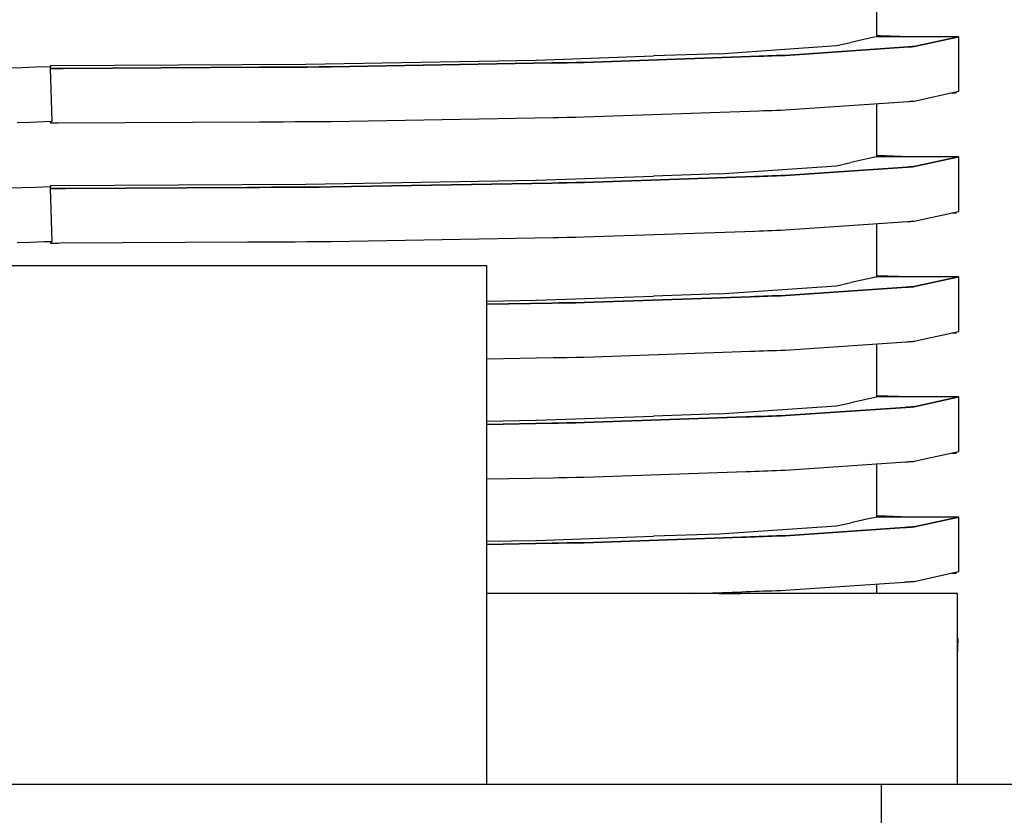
# Model space of a CAD drawing. Header units: millimetres. Extents: x -300186 to 535164, y -28581 to 763383.
# Tile 31 of 256: x -12159 to -12111, y 128303 to 128342. Entities that reach past the tile are written whole.
import ezdxf

# ---------------------------------------------------------------- set-up
doc = ezdxf.new("R2010")
doc.units = ezdxf.units.MM
doc.header["$LTSCALE"] = 10
doc.layers.add('L_Vaillant_Logo___RFER__0', color=7, linetype='Continuous')
doc.layers.add('Vaillant_0_ALLGEMEIN', color=7, linetype='Continuous')

msp = doc.modelspace()

# ---------------------------------------------------------------- linework, layer by layer
at = {"layer": 'L_Vaillant_Logo___RFER__0', "color": 0}
for p, q in [((-12116.905, 128341.214, 0), (-12116.905, 128343.801, 0)), ((-12118.873, 128340.78, 0), (-12118.167, 128340.936, 0)), ((-12117.115, 128341.168, 0), (-12118.167, 128340.936, 0)), ((-12116.905, 128341.214, 0), (-12117.115, 128341.168, 0)), ((-12116.733, 128341.264, 0), (-12116.905, 128341.27, 0)), ((-12116.734, 128341.214, 0), (-12116.905, 128341.214, 0)), ((-12114.107, 128341.214, 0), (-12116.734, 128341.214, 0)), ((-12115.299, 128341.214, 0), (-12116.733, 128341.264, 0)), ((-12112.921, 128341.214, 0), (-12115.085, 128340.737, 0)), ((-12115.085, 128340.737, 0), (-12112.921, 128341.214, 0)), ((-12113.115, 128341.214, 0), (-12114.107, 128341.214, 0)), ((-12113.083, 128341.214, 0), (-12113.115, 128341.214, 0)), ((-12113.051, 128341.214, 0), (-12113.083, 128341.214, 0)), ((-12113.018, 128341.214, 0), (-12113.051, 128341.214, 0)), ((-12112.986, 128341.214, 0), (-12113.018, 128341.214, 0)), ((-12112.954, 128341.214, 0), (-12112.986, 128341.214, 0)), ((-12112.921, 128341.214, 0), (-12112.954, 128341.214, 0)), ((-12112.921, 128338.56, 0), (-12112.921, 128341.214, 0)), ((-12124.587, 128340.388, 0), (-12127.781, 128340.277, 0)), ((-12124.587, 128340.388, 0), (-12124.582, 128340.389, 0)), ((-12124.582, 128340.389, 0), (-12118.874, 128340.78, 0)), ((-12115.366, 128340.718, 0), (-12121.364, 128340.307, 0)), ((-12121.364, 128340.307, 0), (-12115.366, 128340.718, 0)), ((-12118.874, 128340.78, 0), (-12118.873, 128340.78, 0)), ((-12115.319, 128340.721, 0), (-12115.366, 128340.718, 0)), ((-12115.366, 128340.718, 0), (-12115.319, 128340.721, 0)), ((-12115.273, 128340.724, 0), (-12115.319, 128340.721, 0)), ((-12115.319, 128340.721, 0), (-12115.273, 128340.724, 0)), ((-12115.226, 128340.728, 0), (-12115.273, 128340.724, 0)), ((-12115.273, 128340.724, 0), (-12115.226, 128340.728, 0)), ((-12115.179, 128340.731, 0), (-12115.226, 128340.728, 0)), ((-12115.226, 128340.728, 0), (-12115.179, 128340.731, 0)), ((-12115.132, 128340.734, 0), (-12115.179, 128340.731, 0)), ((-12115.179, 128340.731, 0), (-12115.132, 128340.734, 0)), ((-12115.085, 128340.737, 0), (-12115.132, 128340.734, 0)), ((-12115.132, 128340.734, 0), (-12115.085, 128340.737, 0)), ((-12144.693, 128339.878, 0), (-12133.486, 128340.078, 0)), ((-12132.731, 128339.938, 0), (-12143.468, 128339.747, 0)), ((-12143.468, 128339.747, 0), (-12132.731, 128339.938, 0)), ((-12133.486, 128340.078, 0), (-12133.478, 128340.078, 0)), ((-12133.478, 128340.078, 0), (-12127.781, 128340.277, 0)), ((-12132.392, 128339.944, 0), (-12132.731, 128339.938, 0)), ((-12132.731, 128339.938, 0), (-12132.392, 128339.944, 0)), ((-12131.976, 128339.951, 0), (-12132.392, 128339.944, 0)), ((-12132.392, 128339.944, 0), (-12131.976, 128339.951, 0)), ((-12131.56, 128339.958, 0), (-12131.976, 128339.951, 0)), ((-12131.976, 128339.951, 0), (-12131.56, 128339.958, 0)), ((-12131.144, 128339.966, 0), (-12131.56, 128339.958, 0)), ((-12131.56, 128339.958, 0), (-12131.144, 128339.966, 0)), ((-12122.635, 128340.263, 0), (-12131.144, 128339.966, 0)), ((-12131.144, 128339.966, 0), (-12122.635, 128340.263, 0)), ((-12122.423, 128340.27, 0), (-12122.635, 128340.263, 0)), ((-12122.635, 128340.263, 0), (-12122.423, 128340.27, 0)), ((-12122.212, 128340.278, 0), (-12122.423, 128340.27, 0)), ((-12122.423, 128340.27, 0), (-12122.212, 128340.278, 0)), ((-12122, 128340.285, 0), (-12122.212, 128340.278, 0)), ((-12122.212, 128340.278, 0), (-12122, 128340.285, 0)), ((-12121.788, 128340.292, 0), (-12122, 128340.285, 0)), ((-12122, 128340.285, 0), (-12121.788, 128340.292, 0)), ((-12121.576, 128340.3, 0), (-12121.788, 128340.292, 0)), ((-12121.788, 128340.292, 0), (-12121.576, 128340.3, 0)), ((-12121.364, 128340.307, 0), (-12121.576, 128340.3, 0)), ((-12121.576, 128340.3, 0), (-12121.364, 128340.307, 0)), ((-12158.498, 128339.706, 0), (-12159.144, 128339.683, 0)), ((-12157.851, 128339.728, 0), (-12158.498, 128339.706, 0)), ((-12157.129, 128339.753, 0), (-12157.851, 128339.728, 0)), ((-12157.129, 128339.809, 0), (-12144.699, 128339.878, 0)), ((-12157.129, 128339.809, 0), (-12157.129, 128339.753, 0)), ((-12157.126, 128339.67, 0), (-12157.129, 128339.753, 0)), ((-12157.111, 128339.671, 0), (-12157.126, 128339.671, 0)), ((-12157.126, 128339.671, 0), (-12157.111, 128339.671, 0)), ((-12157.036, 128337.099, 0), (-12157.126, 128339.67, 0)), ((-12157.009, 128339.672, 0), (-12157.111, 128339.671, 0)), ((-12157.111, 128339.671, 0), (-12157.009, 128339.672, 0)), ((-12156.907, 128339.672, 0), (-12157.009, 128339.672, 0)), ((-12157.009, 128339.672, 0), (-12156.907, 128339.672, 0)), ((-12156.805, 128339.673, 0), (-12156.907, 128339.672, 0)), ((-12156.907, 128339.672, 0), (-12156.805, 128339.673, 0)), ((-12156.702, 128339.674, 0), (-12156.805, 128339.673, 0)), ((-12156.805, 128339.673, 0), (-12156.702, 128339.674, 0)), ((-12156.6, 128339.674, 0), (-12156.702, 128339.674, 0)), ((-12156.702, 128339.674, 0), (-12156.6, 128339.674, 0)), ((-12156.501, 128339.675, 0), (-12156.6, 128339.674, 0)), ((-12156.6, 128339.674, 0), (-12156.501, 128339.675, 0)), ((-12146.952, 128339.727, 0), (-12156.501, 128339.675, 0)), ((-12156.501, 128339.675, 0), (-12146.952, 128339.727, 0)), ((-12146.372, 128339.731, 0), (-12146.952, 128339.727, 0)), ((-12146.952, 128339.727, 0), (-12146.372, 128339.731, 0)), ((-12145.791, 128339.734, 0), (-12146.372, 128339.731, 0)), ((-12146.372, 128339.731, 0), (-12145.791, 128339.734, 0)), ((-12145.21, 128339.737, 0), (-12145.791, 128339.734, 0)), ((-12145.791, 128339.734, 0), (-12145.21, 128339.737, 0)), ((-12144.629, 128339.74, 0), (-12145.21, 128339.737, 0)), ((-12145.21, 128339.737, 0), (-12144.629, 128339.74, 0)), ((-12144.699, 128339.878, 0), (-12144.693, 128339.878, 0)), ((-12144.049, 128339.744, 0), (-12144.629, 128339.74, 0)), ((-12144.629, 128339.74, 0), (-12144.049, 128339.744, 0)), ((-12143.468, 128339.747, 0), (-12144.049, 128339.744, 0)), ((-12144.049, 128339.744, 0), (-12143.468, 128339.747, 0)), ((-12115.085, 128338.083, 0), (-12112.936, 128338.557, 0)), ((-12113.259, 128338.485, 0), (-12113.041, 128338.478, 0)), ((-12113.041, 128338.478, 0), (-12113.039, 128338.534, 0)), ((-12112.936, 128338.557, 0), (-12112.921, 128338.56, 0)), ((-12121.364, 128337.653, 0), (-12115.366, 128338.064, 0)), ((-12115.366, 128338.064, 0), (-12115.319, 128338.067, 0)), ((-12115.319, 128338.067, 0), (-12115.273, 128338.07, 0)), ((-12115.273, 128338.07, 0), (-12115.226, 128338.073, 0)), ((-12115.226, 128338.073, 0), (-12115.179, 128338.077, 0)), ((-12115.179, 128338.077, 0), (-12115.132, 128338.08, 0)), ((-12115.132, 128338.08, 0), (-12115.085, 128338.083, 0)), ((-12131.144, 128337.312, 0), (-12122.635, 128337.609, 0)), ((-12122.635, 128337.609, 0), (-12122.423, 128337.616, 0)), ((-12122.423, 128337.616, 0), (-12122.212, 128337.623, 0)), ((-12122.212, 128337.623, 0), (-12122, 128337.631, 0)), ((-12122, 128337.631, 0), (-12121.788, 128337.638, 0)), ((-12121.788, 128337.638, 0), (-12121.576, 128337.646, 0)), ((-12121.576, 128337.646, 0), (-12121.364, 128337.653, 0)), ((-12116.905, 128336.323, 0), (-12116.905, 128337.958, 0)), ((-12158.745, 128337.039, 0), (-12158.099, 128337.062, 0)), ((-12158.099, 128337.062, 0), (-12157.453, 128337.085, 0)), ((-12157.453, 128337.085, 0), (-12157.036, 128337.099, 0)), ((-12157.129, 128337.096, 0), (-12157.129, 128337.017, 0)), ((-12156.747, 128337.019, 0), (-12146.952, 128337.073, 0)), ((-12146.952, 128337.073, 0), (-12146.372, 128337.076, 0)), ((-12146.372, 128337.076, 0), (-12145.791, 128337.08, 0)), ((-12145.791, 128337.08, 0), (-12145.21, 128337.083, 0)), ((-12145.21, 128337.083, 0), (-12144.629, 128337.086, 0)), ((-12144.629, 128337.086, 0), (-12144.049, 128337.089, 0)), ((-12144.049, 128337.089, 0), (-12143.468, 128337.093, 0)), ((-12143.468, 128337.093, 0), (-12132.667, 128337.285, 0)), ((-12132.667, 128337.285, 0), (-12132.392, 128337.289, 0)), ((-12132.392, 128337.289, 0), (-12131.976, 128337.297, 0)), ((-12131.976, 128337.297, 0), (-12131.56, 128337.304, 0)), ((-12131.56, 128337.304, 0), (-12131.144, 128337.312, 0)), ((-12157.129, 128337.017, 0), (-12157.051, 128337.017, 0)), ((-12157.051, 128337.017, 0), (-12156.949, 128337.018, 0)), ((-12156.949, 128337.018, 0), (-12156.847, 128337.019, 0)), ((-12156.847, 128337.019, 0), (-12156.747, 128337.019, 0)), ((-12116.905, 128335.371, 0), (-12116.905, 128336.323, 0)), ((-12117.148, 128335.318, 0), (-12118.167, 128335.093, 0)), ((-12116.913, 128335.369, 0), (-12117.148, 128335.318, 0)), ((-12116.905, 128335.371, 0), (-12116.913, 128335.369, 0)), ((-12115.299, 128335.371, 0), (-12116.905, 128335.427, 0)), ((-12114.107, 128335.371, 0), (-12116.905, 128335.371, 0)), ((-12112.921, 128335.371, 0), (-12115.085, 128334.894, 0)), ((-12115.085, 128334.894, 0), (-12112.921, 128335.371, 0)), ((-12113.147, 128335.371, 0), (-12114.107, 128335.371, 0)), ((-12113.115, 128335.371, 0), (-12113.147, 128335.371, 0)), ((-12113.083, 128335.371, 0), (-12113.115, 128335.371, 0)), ((-12113.051, 128335.371, 0), (-12113.083, 128335.371, 0)), ((-12113.018, 128335.371, 0), (-12113.051, 128335.371, 0)), ((-12112.986, 128335.371, 0), (-12113.018, 128335.371, 0)), ((-12112.954, 128335.371, 0), (-12112.986, 128335.371, 0)), ((-12112.921, 128335.371, 0), (-12112.954, 128335.371, 0)), ((-12112.921, 128332.717, 0), (-12112.921, 128335.371, 0)), ((-12124.582, 128334.546, 0), (-12118.874, 128334.937, 0)), ((-12115.413, 128334.872, 0), (-12121.364, 128334.464, 0)), ((-12121.364, 128334.464, 0), (-12115.413, 128334.872, 0)), ((-12118.874, 128334.937, 0), (-12118.873, 128334.937, 0)), ((-12118.873, 128334.937, 0), (-12118.167, 128335.093, 0)), ((-12115.366, 128334.875, 0), (-12115.413, 128334.872, 0)), ((-12115.413, 128334.872, 0), (-12115.366, 128334.875, 0)), ((-12115.319, 128334.878, 0), (-12115.366, 128334.875, 0)), ((-12115.366, 128334.875, 0), (-12115.319, 128334.878, 0)), ((-12115.273, 128334.882, 0), (-12115.319, 128334.878, 0)), ((-12115.319, 128334.878, 0), (-12115.273, 128334.882, 0)), ((-12115.226, 128334.885, 0), (-12115.273, 128334.882, 0)), ((-12115.273, 128334.882, 0), (-12115.226, 128334.885, 0)), ((-12115.179, 128334.888, 0), (-12115.226, 128334.885, 0)), ((-12115.226, 128334.885, 0), (-12115.179, 128334.888, 0)), ((-12115.132, 128334.891, 0), (-12115.179, 128334.888, 0)), ((-12115.179, 128334.888, 0), (-12115.132, 128334.891, 0)), ((-12115.085, 128334.894, 0), (-12115.132, 128334.891, 0)), ((-12115.132, 128334.891, 0), (-12115.085, 128334.894, 0)), ((-12144.693, 128334.035, 0), (-12133.486, 128334.235, 0)), ((-12133.486, 128334.235, 0), (-12133.478, 128334.235, 0)), ((-12133.478, 128334.235, 0), (-12127.781, 128334.434, 0)), ((-12122.847, 128334.413, 0), (-12131.144, 128334.123, 0)), ((-12131.144, 128334.123, 0), (-12122.847, 128334.413, 0)), ((-12124.587, 128334.546, 0), (-12127.781, 128334.434, 0)), ((-12124.587, 128334.546, 0), (-12124.582, 128334.546, 0)), ((-12122.635, 128334.42, 0), (-12122.847, 128334.413, 0)), ((-12122.847, 128334.413, 0), (-12122.635, 128334.42, 0)), ((-12122.423, 128334.427, 0), (-12122.635, 128334.42, 0)), ((-12122.635, 128334.42, 0), (-12122.423, 128334.427, 0)), ((-12122.212, 128334.435, 0), (-12122.423, 128334.427, 0)), ((-12122.423, 128334.427, 0), (-12122.212, 128334.435, 0)), ((-12122, 128334.442, 0), (-12122.212, 128334.435, 0)), ((-12122.212, 128334.435, 0), (-12122, 128334.442, 0)), ((-12121.788, 128334.45, 0), (-12122, 128334.442, 0)), ((-12122, 128334.442, 0), (-12121.788, 128334.45, 0)), ((-12121.576, 128334.457, 0), (-12121.788, 128334.45, 0)), ((-12121.788, 128334.45, 0), (-12121.576, 128334.457, 0)), ((-12121.364, 128334.464, 0), (-12121.576, 128334.457, 0)), ((-12121.576, 128334.457, 0), (-12121.364, 128334.464, 0)), ((-12158.498, 128333.863, 0), (-12159.144, 128333.84, 0)), ((-12157.851, 128333.885, 0), (-12158.498, 128333.863, 0)), ((-12157.129, 128333.91, 0), (-12157.851, 128333.885, 0)), ((-12157.129, 128333.967, 0), (-12144.699, 128334.035, 0)), ((-12157.129, 128333.967, 0), (-12157.129, 128333.91, 0)), ((-12157.126, 128333.827, 0), (-12157.129, 128333.91, 0)), ((-12157.111, 128333.829, 0), (-12157.126, 128333.828, 0)), ((-12157.126, 128333.828, 0), (-12157.111, 128333.829, 0)), ((-12157.036, 128331.256, 0), (-12157.126, 128333.827, 0)), ((-12157.009, 128333.829, 0), (-12157.111, 128333.829, 0)), ((-12157.111, 128333.829, 0), (-12157.009, 128333.829, 0)), ((-12156.907, 128333.83, 0), (-12157.009, 128333.829, 0)), ((-12157.009, 128333.829, 0), (-12156.907, 128333.83, 0)), ((-12156.805, 128333.83, 0), (-12156.907, 128333.83, 0)), ((-12156.907, 128333.83, 0), (-12156.805, 128333.83, 0)), ((-12156.702, 128333.831, 0), (-12156.805, 128333.83, 0)), ((-12156.805, 128333.83, 0), (-12156.702, 128333.831, 0)), ((-12156.6, 128333.831, 0), (-12156.702, 128333.831, 0)), ((-12156.702, 128333.831, 0), (-12156.6, 128333.831, 0)), ((-12156.498, 128333.832, 0), (-12156.6, 128333.831, 0)), ((-12156.6, 128333.831, 0), (-12156.498, 128333.832, 0)), ((-12156.399, 128333.832, 0), (-12156.498, 128333.832, 0)), ((-12156.498, 128333.832, 0), (-12156.399, 128333.832, 0)), ((-12147.533, 128333.881, 0), (-12156.399, 128333.832, 0)), ((-12156.399, 128333.832, 0), (-12147.533, 128333.881, 0)), ((-12146.952, 128333.885, 0), (-12147.533, 128333.881, 0)), ((-12147.533, 128333.881, 0), (-12146.952, 128333.885, 0)), ((-12146.372, 128333.888, 0), (-12146.952, 128333.885, 0)), ((-12146.952, 128333.885, 0), (-12146.372, 128333.888, 0)), ((-12145.791, 128333.891, 0), (-12146.372, 128333.888, 0)), ((-12146.372, 128333.888, 0), (-12145.791, 128333.891, 0)), ((-12145.21, 128333.894, 0), (-12145.791, 128333.891, 0)), ((-12145.791, 128333.891, 0), (-12145.21, 128333.894, 0)), ((-12144.629, 128333.897, 0), (-12145.21, 128333.894, 0)), ((-12145.21, 128333.894, 0), (-12144.629, 128333.897, 0)), ((-12144.699, 128334.035, 0), (-12144.693, 128334.035, 0)), ((-12144.049, 128333.901, 0), (-12144.629, 128333.897, 0)), ((-12144.629, 128333.897, 0), (-12144.049, 128333.901, 0)), ((-12143.468, 128333.904, 0), (-12144.049, 128333.901, 0)), ((-12144.049, 128333.901, 0), (-12143.468, 128333.904, 0)), ((-12132.731, 128334.095, 0), (-12143.468, 128333.904, 0)), ((-12143.468, 128333.904, 0), (-12132.731, 128334.095, 0)), ((-12132.392, 128334.101, 0), (-12132.731, 128334.095, 0)), ((-12132.731, 128334.095, 0), (-12132.392, 128334.101, 0)), ((-12131.976, 128334.108, 0), (-12132.392, 128334.101, 0)), ((-12132.392, 128334.101, 0), (-12131.976, 128334.108, 0)), ((-12131.56, 128334.116, 0), (-12131.976, 128334.108, 0)), ((-12131.976, 128334.108, 0), (-12131.56, 128334.116, 0)), ((-12131.144, 128334.123, 0), (-12131.56, 128334.116, 0)), ((-12131.56, 128334.116, 0), (-12131.144, 128334.123, 0)), ((-12112.936, 128332.714, 0), (-12112.921, 128332.717, 0)), ((-12115.179, 128332.234, 0), (-12115.132, 128332.237, 0)), ((-12115.132, 128332.237, 0), (-12115.085, 128332.24, 0)), ((-12115.085, 128332.24, 0), (-12112.936, 128332.714, 0)), ((-12113.259, 128332.643, 0), (-12113.041, 128332.635, 0)), ((-12113.041, 128332.635, 0), (-12113.039, 128332.691, 0)), ((-12131.144, 128331.469, 0), (-12122.847, 128331.758, 0)), ((-12122.847, 128331.758, 0), (-12122.635, 128331.766, 0)), ((-12122.635, 128331.766, 0), (-12122.423, 128331.773, 0)), ((-12122.423, 128331.773, 0), (-12122.212, 128331.781, 0)), ((-12122.212, 128331.781, 0), (-12122, 128331.788, 0)), ((-12122, 128331.788, 0), (-12121.788, 128331.795, 0)), ((-12121.788, 128331.795, 0), (-12121.576, 128331.803, 0)), ((-12121.576, 128331.803, 0), (-12121.364, 128331.81, 0)), ((-12121.364, 128331.81, 0), (-12115.413, 128332.218, 0)), ((-12116.905, 128329.528, 0), (-12116.905, 128332.116, 0)), ((-12115.413, 128332.218, 0), (-12115.366, 128332.221, 0)), ((-12115.366, 128332.221, 0), (-12115.319, 128332.224, 0)), ((-12115.319, 128332.224, 0), (-12115.273, 128332.227, 0)), ((-12115.273, 128332.227, 0), (-12115.226, 128332.231, 0)), ((-12115.226, 128332.231, 0), (-12115.179, 128332.234, 0)), ((-12143.468, 128331.25, 0), (-12132.667, 128331.442, 0)), ((-12132.667, 128331.442, 0), (-12132.392, 128331.447, 0)), ((-12132.392, 128331.447, 0), (-12131.976, 128331.454, 0)), ((-12131.976, 128331.454, 0), (-12131.56, 128331.461, 0)), ((-12131.56, 128331.461, 0), (-12131.144, 128331.469, 0)), ((-12158.745, 128331.197, 0), (-12158.099, 128331.219, 0)), ((-12158.099, 128331.219, 0), (-12157.453, 128331.242, 0)), ((-12157.453, 128331.242, 0), (-12157.036, 128331.256, 0)), ((-12157.129, 128331.253, 0), (-12157.129, 128331.174, 0)), ((-12157.129, 128331.174, 0), (-12157.051, 128331.175, 0)), ((-12157.051, 128331.175, 0), (-12156.949, 128331.175, 0)), ((-12156.949, 128331.175, 0), (-12156.847, 128331.176, 0)), ((-12156.847, 128331.176, 0), (-12156.745, 128331.176, 0)), ((-12156.745, 128331.176, 0), (-12156.645, 128331.177, 0)), ((-12156.645, 128331.177, 0), (-12147.533, 128331.227, 0)), ((-12147.533, 128331.227, 0), (-12146.952, 128331.23, 0)), ((-12146.952, 128331.23, 0), (-12146.372, 128331.234, 0)), ((-12146.372, 128331.234, 0), (-12145.791, 128331.237, 0)), ((-12145.791, 128331.237, 0), (-12145.21, 128331.24, 0)), ((-12145.21, 128331.24, 0), (-12144.629, 128331.243, 0)), ((-12144.629, 128331.243, 0), (-12144.049, 128331.246, 0)), ((-12144.049, 128331.246, 0), (-12143.468, 128331.25, 0)), ((-12157.129, 128330.06, 0), (-12163.694, 128330.06, 0)), ((-12150.563, 128330.06, 0), (-12157.129, 128330.06, 0)), ((-12144.64, 128330.06, 0), (-12150.563, 128330.06, 0)), ((-12139.94, 128330.06, 0), (-12144.64, 128330.06, 0)), ((-12136.922, 128330.06, 0), (-12139.94, 128330.06, 0)), ((-12135.882, 128330.06, 0), (-12136.922, 128330.06, 0)), ((-12135.882, 128329.273, 0), (-12135.882, 128330.06, 0)), ((-12117.18, 128329.468, 0), (-12118.167, 128329.25, 0)), ((-12116.961, 128329.516, 0), (-12117.18, 128329.468, 0)), ((-12116.905, 128329.528, 0), (-12116.961, 128329.516, 0)), ((-12115.299, 128329.528, 0), (-12116.905, 128329.584, 0)), ((-12114.107, 128329.528, 0), (-12116.905, 128329.528, 0)), ((-12112.921, 128329.528, 0), (-12115.085, 128329.052, 0)), ((-12115.085, 128329.052, 0), (-12112.921, 128329.528, 0)), ((-12113.18, 128329.528, 0), (-12114.107, 128329.528, 0)), ((-12113.147, 128329.528, 0), (-12113.18, 128329.528, 0)), ((-12113.115, 128329.528, 0), (-12113.147, 128329.528, 0)), ((-12113.083, 128329.528, 0), (-12113.115, 128329.528, 0)), ((-12113.051, 128329.528, 0), (-12113.083, 128329.528, 0)), ((-12113.018, 128329.528, 0), (-12113.051, 128329.528, 0)), ((-12112.986, 128329.528, 0), (-12113.018, 128329.528, 0)), ((-12112.954, 128329.528, 0), (-12112.986, 128329.528, 0)), ((-12112.921, 128329.528, 0), (-12112.954, 128329.528, 0)), ((-12112.921, 128326.874, 0), (-12112.921, 128329.528, 0)), ((-12135.882, 128327.284, 0), (-12135.882, 128329.273, 0)), ((-12124.582, 128328.703, 0), (-12118.874, 128329.094, 0)), ((-12115.46, 128329.026, 0), (-12121.364, 128328.622, 0)), ((-12121.364, 128328.622, 0), (-12115.46, 128329.026, 0)), ((-12118.874, 128329.094, 0), (-12118.873, 128329.095, 0)), ((-12118.873, 128329.095, 0), (-12118.167, 128329.25, 0)), ((-12115.413, 128329.029, 0), (-12115.46, 128329.026, 0)), ((-12115.46, 128329.026, 0), (-12115.413, 128329.029, 0)), ((-12115.366, 128329.032, 0), (-12115.413, 128329.029, 0)), ((-12115.413, 128329.029, 0), (-12115.366, 128329.032, 0)), ((-12115.319, 128329.036, 0), (-12115.366, 128329.032, 0)), ((-12115.366, 128329.032, 0), (-12115.319, 128329.036, 0)), ((-12115.273, 128329.039, 0), (-12115.319, 128329.036, 0)), ((-12115.319, 128329.036, 0), (-12115.273, 128329.039, 0)), ((-12115.226, 128329.042, 0), (-12115.273, 128329.039, 0)), ((-12115.273, 128329.039, 0), (-12115.226, 128329.042, 0)), ((-12115.179, 128329.045, 0), (-12115.226, 128329.042, 0)), ((-12115.226, 128329.042, 0), (-12115.179, 128329.045, 0)), ((-12115.132, 128329.048, 0), (-12115.179, 128329.045, 0)), ((-12115.179, 128329.045, 0), (-12115.132, 128329.048, 0)), ((-12115.085, 128329.052, 0), (-12115.132, 128329.048, 0)), ((-12115.132, 128329.048, 0), (-12115.085, 128329.052, 0)), ((-12133.478, 128328.392, 0), (-12127.781, 128328.591, 0)), ((-12123.059, 128328.562, 0), (-12131.144, 128328.28, 0)), ((-12131.144, 128328.28, 0), (-12123.059, 128328.562, 0)), ((-12124.587, 128328.703, 0), (-12127.781, 128328.591, 0)), ((-12124.587, 128328.703, 0), (-12124.582, 128328.703, 0)), ((-12122.847, 128328.57, 0), (-12123.059, 128328.562, 0)), ((-12123.059, 128328.562, 0), (-12122.847, 128328.57, 0)), ((-12122.635, 128328.577, 0), (-12122.847, 128328.57, 0)), ((-12122.847, 128328.57, 0), (-12122.635, 128328.577, 0)), ((-12122.423, 128328.585, 0), (-12122.635, 128328.577, 0)), ((-12122.635, 128328.577, 0), (-12122.423, 128328.585, 0)), ((-12122.212, 128328.592, 0), (-12122.423, 128328.585, 0)), ((-12122.423, 128328.585, 0), (-12122.212, 128328.592, 0)), ((-12122, 128328.599, 0), (-12122.212, 128328.592, 0)), ((-12122.212, 128328.592, 0), (-12122, 128328.599, 0)), ((-12121.788, 128328.607, 0), (-12122, 128328.599, 0)), ((-12122, 128328.599, 0), (-12121.788, 128328.607, 0)), ((-12121.576, 128328.614, 0), (-12121.788, 128328.607, 0)), ((-12121.788, 128328.607, 0), (-12121.576, 128328.614, 0)), ((-12121.364, 128328.622, 0), (-12121.576, 128328.614, 0)), ((-12121.576, 128328.614, 0), (-12121.364, 128328.622, 0)), ((-12135.882, 128328.349, 0), (-12133.486, 128328.392, 0)), ((-12132.731, 128328.252, 0), (-12135.882, 128328.196, 0)), ((-12135.882, 128328.196, 0), (-12132.731, 128328.252, 0)), ((-12133.486, 128328.392, 0), (-12133.478, 128328.392, 0)), ((-12132.392, 128328.258, 0), (-12132.731, 128328.252, 0)), ((-12132.731, 128328.252, 0), (-12132.392, 128328.258, 0)), ((-12131.976, 128328.265, 0), (-12132.392, 128328.258, 0)), ((-12132.392, 128328.258, 0), (-12131.976, 128328.265, 0)), ((-12131.56, 128328.273, 0), (-12131.976, 128328.265, 0)), ((-12131.976, 128328.265, 0), (-12131.56, 128328.273, 0)), ((-12131.144, 128328.28, 0), (-12131.56, 128328.273, 0)), ((-12131.56, 128328.273, 0), (-12131.144, 128328.28, 0)), ((-12135.882, 128324.493, 0), (-12135.882, 128327.284, 0)), ((-12115.085, 128326.397, 0), (-12112.936, 128326.871, 0)), ((-12113.259, 128326.8, 0), (-12113.041, 128326.792, 0)), ((-12113.041, 128326.792, 0), (-12113.039, 128326.848, 0)), ((-12112.936, 128326.871, 0), (-12112.921, 128326.874, 0)), ((-12121.364, 128325.967, 0), (-12115.46, 128326.372, 0)), ((-12116.905, 128323.686, 0), (-12116.905, 128326.273, 0)), ((-12115.46, 128326.372, 0), (-12115.413, 128326.375, 0)), ((-12115.413, 128326.375, 0), (-12115.366, 128326.378, 0)), ((-12115.366, 128326.378, 0), (-12115.319, 128326.381, 0)), ((-12115.319, 128326.381, 0), (-12115.273, 128326.385, 0)), ((-12115.273, 128326.385, 0), (-12115.226, 128326.388, 0)), ((-12115.226, 128326.388, 0), (-12115.179, 128326.391, 0)), ((-12115.179, 128326.391, 0), (-12115.132, 128326.394, 0)), ((-12115.132, 128326.394, 0), (-12115.085, 128326.397, 0)), ((-12135.882, 128325.542, 0), (-12132.667, 128325.599, 0)), ((-12132.667, 128325.599, 0), (-12132.392, 128325.604, 0)), ((-12132.392, 128325.604, 0), (-12131.976, 128325.611, 0)), ((-12131.976, 128325.611, 0), (-12131.56, 128325.619, 0)), ((-12131.56, 128325.619, 0), (-12131.144, 128325.626, 0)), ((-12131.144, 128325.626, 0), (-12123.059, 128325.908, 0)), ((-12123.059, 128325.908, 0), (-12122.847, 128325.916, 0)), ((-12122.847, 128325.916, 0), (-12122.635, 128325.923, 0)), ((-12122.635, 128325.923, 0), (-12122.423, 128325.93, 0)), ((-12122.423, 128325.93, 0), (-12122.212, 128325.938, 0)), ((-12122.212, 128325.938, 0), (-12122, 128325.945, 0)), ((-12122, 128325.945, 0), (-12121.788, 128325.953, 0)), ((-12121.788, 128325.953, 0), (-12121.576, 128325.96, 0)), ((-12121.576, 128325.96, 0), (-12121.364, 128325.967, 0)), ((-12135.882, 128322.503, 0), (-12135.882, 128324.493, 0)), ((-12117.212, 128323.618, 0), (-12118.167, 128323.407, 0)), ((-12117.01, 128323.662, 0), (-12117.212, 128323.618, 0)), ((-12116.905, 128323.686, 0), (-12117.01, 128323.662, 0)), ((-12115.299, 128323.686, 0), (-12116.905, 128323.742, 0)), ((-12114.107, 128323.686, 0), (-12116.905, 128323.686, 0)), ((-12112.921, 128323.686, 0), (-12115.085, 128323.209, 0)), ((-12115.085, 128323.209, 0), (-12112.921, 128323.686, 0)), ((-12113.212, 128323.686, 0), (-12114.107, 128323.686, 0)), ((-12113.18, 128323.686, 0), (-12113.212, 128323.686, 0)), ((-12113.147, 128323.686, 0), (-12113.18, 128323.686, 0)), ((-12113.115, 128323.686, 0), (-12113.147, 128323.686, 0)), ((-12113.083, 128323.686, 0), (-12113.115, 128323.686, 0)), ((-12113.051, 128323.686, 0), (-12113.083, 128323.686, 0)), ((-12113.018, 128323.686, 0), (-12113.051, 128323.686, 0)), ((-12112.986, 128323.686, 0), (-12113.018, 128323.686, 0)), ((-12112.954, 128323.686, 0), (-12112.986, 128323.686, 0)), ((-12112.921, 128323.686, 0), (-12112.954, 128323.686, 0)), ((-12112.921, 128321.031, 0), (-12112.921, 128323.686, 0)), ((-12124.582, 128322.86, 0), (-12118.874, 128323.252, 0)), ((-12115.507, 128323.18, 0), (-12121.364, 128322.779, 0)), ((-12121.364, 128322.779, 0), (-12115.507, 128323.18, 0)), ((-12118.874, 128323.252, 0), (-12118.873, 128323.252, 0)), ((-12118.873, 128323.252, 0), (-12118.167, 128323.407, 0)), ((-12115.46, 128323.183, 0), (-12115.507, 128323.18, 0)), ((-12115.507, 128323.18, 0), (-12115.46, 128323.183, 0)), ((-12115.413, 128323.186, 0), (-12115.46, 128323.183, 0)), ((-12115.46, 128323.183, 0), (-12115.413, 128323.186, 0)), ((-12115.366, 128323.19, 0), (-12115.413, 128323.186, 0)), ((-12115.413, 128323.186, 0), (-12115.366, 128323.19, 0)), ((-12115.319, 128323.193, 0), (-12115.366, 128323.19, 0)), ((-12115.366, 128323.19, 0), (-12115.319, 128323.193, 0)), ((-12115.273, 128323.196, 0), (-12115.319, 128323.193, 0)), ((-12115.319, 128323.193, 0), (-12115.273, 128323.196, 0)), ((-12115.226, 128323.199, 0), (-12115.273, 128323.196, 0)), ((-12115.273, 128323.196, 0), (-12115.226, 128323.199, 0)), ((-12115.179, 128323.202, 0), (-12115.226, 128323.199, 0)), ((-12115.226, 128323.199, 0), (-12115.179, 128323.202, 0)), ((-12115.132, 128323.206, 0), (-12115.179, 128323.202, 0)), ((-12115.179, 128323.202, 0), (-12115.132, 128323.206, 0)), ((-12115.085, 128323.209, 0), (-12115.132, 128323.206, 0)), ((-12115.132, 128323.206, 0), (-12115.085, 128323.209, 0)), ((-12133.478, 128322.55, 0), (-12127.781, 128322.748, 0)), ((-12123.271, 128322.712, 0), (-12131.144, 128322.437, 0)), ((-12131.144, 128322.437, 0), (-12123.271, 128322.712, 0)), ((-12124.587, 128322.86, 0), (-12127.781, 128322.748, 0)), ((-12124.582, 128322.86, 0), (-12124.587, 128322.86, 0)), ((-12123.059, 128322.72, 0), (-12123.271, 128322.712, 0)), ((-12123.271, 128322.712, 0), (-12123.059, 128322.72, 0)), ((-12122.847, 128322.727, 0), (-12123.059, 128322.72, 0)), ((-12123.059, 128322.72, 0), (-12122.847, 128322.727, 0)), ((-12122.635, 128322.734, 0), (-12122.847, 128322.727, 0)), ((-12122.847, 128322.727, 0), (-12122.635, 128322.734, 0)), ((-12122.423, 128322.742, 0), (-12122.635, 128322.734, 0)), ((-12122.635, 128322.734, 0), (-12122.423, 128322.742, 0)), ((-12122.212, 128322.749, 0), (-12122.423, 128322.742, 0)), ((-12122.423, 128322.742, 0), (-12122.212, 128322.749, 0)), ((-12122, 128322.757, 0), (-12122.212, 128322.749, 0)), ((-12122.212, 128322.749, 0), (-12122, 128322.757, 0)), ((-12121.788, 128322.764, 0), (-12122, 128322.757, 0)), ((-12122, 128322.757, 0), (-12121.788, 128322.764, 0)), ((-12121.576, 128322.771, 0), (-12121.788, 128322.764, 0)), ((-12121.788, 128322.764, 0), (-12121.576, 128322.771, 0)), ((-12121.364, 128322.779, 0), (-12121.576, 128322.771, 0)), ((-12121.576, 128322.771, 0), (-12121.364, 128322.779, 0)), ((-12135.882, 128322.507, 0), (-12133.486, 128322.549, 0)), ((-12135.882, 128319.712, 0), (-12135.882, 128322.503, 0)), ((-12132.731, 128322.409, 0), (-12135.882, 128322.353, 0)), ((-12135.882, 128322.353, 0), (-12132.731, 128322.409, 0)), ((-12133.486, 128322.549, 0), (-12133.478, 128322.55, 0)), ((-12132.392, 128322.415, 0), (-12132.731, 128322.409, 0)), ((-12132.731, 128322.409, 0), (-12132.392, 128322.415, 0)), ((-12131.976, 128322.423, 0), (-12132.392, 128322.415, 0)), ((-12132.392, 128322.415, 0), (-12131.976, 128322.423, 0)), ((-12131.56, 128322.43, 0), (-12131.976, 128322.423, 0)), ((-12131.976, 128322.423, 0), (-12131.56, 128322.43, 0)), ((-12131.144, 128322.437, 0), (-12131.56, 128322.43, 0)), ((-12131.56, 128322.43, 0), (-12131.144, 128322.437, 0)), ((-12115.085, 128320.555, 0), (-12112.936, 128321.028, 0)), ((-12113.259, 128320.957, 0), (-12113.041, 128320.949, 0)), ((-12113.041, 128320.949, 0), (-12113.039, 128321.005, 0)), ((-12112.936, 128321.028, 0), (-12112.921, 128321.031, 0)), ((-12121.364, 128320.125, 0), (-12115.507, 128320.526, 0)), ((-12116.905, 128317.843, 0), (-12116.905, 128320.43, 0)), ((-12115.507, 128320.526, 0), (-12115.46, 128320.529, 0)), ((-12115.46, 128320.529, 0), (-12115.413, 128320.532, 0)), ((-12115.413, 128320.532, 0), (-12115.366, 128320.535, 0)), ((-12115.366, 128320.535, 0), (-12115.319, 128320.539, 0)), ((-12115.319, 128320.539, 0), (-12115.273, 128320.542, 0)), ((-12115.273, 128320.542, 0), (-12115.226, 128320.545, 0)), ((-12115.226, 128320.545, 0), (-12115.179, 128320.548, 0)), ((-12115.179, 128320.548, 0), (-12115.132, 128320.551, 0)), ((-12115.132, 128320.551, 0), (-12115.085, 128320.555, 0)), ((-12131.56, 128319.776, 0), (-12131.144, 128319.783, 0)), ((-12131.144, 128319.783, 0), (-12123.271, 128320.058, 0)), ((-12123.271, 128320.058, 0), (-12123.059, 128320.065, 0)), ((-12123.059, 128320.065, 0), (-12122.847, 128320.073, 0)), ((-12122.847, 128320.073, 0), (-12122.635, 128320.08, 0)), ((-12122.635, 128320.08, 0), (-12122.423, 128320.088, 0)), ((-12122.423, 128320.088, 0), (-12122.212, 128320.095, 0)), ((-12122.212, 128320.095, 0), (-12122, 128320.102, 0)), ((-12122, 128320.102, 0), (-12121.788, 128320.11, 0)), ((-12121.788, 128320.11, 0), (-12121.576, 128320.117, 0)), ((-12121.576, 128320.117, 0), (-12121.364, 128320.125, 0)), ((-12135.882, 128319.699, 0), (-12132.667, 128319.756, 0)), ((-12135.882, 128317.723, 0), (-12135.882, 128319.712, 0)), ((-12132.667, 128319.756, 0), (-12132.392, 128319.761, 0)), ((-12132.392, 128319.761, 0), (-12131.976, 128319.768, 0)), ((-12131.976, 128319.768, 0), (-12131.56, 128319.776, 0)), ((-12115.299, 128317.843, 0), (-12116.905, 128317.899, 0)), ((-12135.882, 128314.932, 0), (-12135.882, 128317.723, 0)), ((-12124.582, 128317.018, 0), (-12118.874, 128317.409, 0)), ((-12118.874, 128317.409, 0), (-12118.873, 128317.409, 0)), ((-12118.873, 128317.409, 0), (-12118.167, 128317.565, 0)), ((-12117.245, 128317.768, 0), (-12118.167, 128317.565, 0)), ((-12117.058, 128317.809, 0), (-12117.245, 128317.768, 0)), ((-12116.905, 128317.843, 0), (-12117.058, 128317.809, 0)), ((-12114.107, 128317.843, 0), (-12116.905, 128317.843, 0)), ((-12112.921, 128317.843, 0), (-12115.085, 128317.366, 0)), ((-12115.085, 128317.366, 0), (-12112.921, 128317.843, 0)), ((-12113.244, 128317.843, 0), (-12114.107, 128317.843, 0)), ((-12113.212, 128317.843, 0), (-12113.244, 128317.843, 0)), ((-12113.18, 128317.843, 0), (-12113.212, 128317.843, 0)), ((-12113.147, 128317.843, 0), (-12113.18, 128317.843, 0)), ((-12113.115, 128317.843, 0), (-12113.147, 128317.843, 0)), ((-12113.083, 128317.843, 0), (-12113.115, 128317.843, 0)), ((-12113.051, 128317.843, 0), (-12113.083, 128317.843, 0)), ((-12113.018, 128317.843, 0), (-12113.051, 128317.843, 0)), ((-12112.986, 128317.843, 0), (-12113.018, 128317.843, 0)), ((-12112.954, 128317.843, 0), (-12112.986, 128317.843, 0)), ((-12112.921, 128317.843, 0), (-12112.954, 128317.843, 0)), ((-12112.921, 128315.189, 0), (-12112.921, 128317.843, 0)), ((-12133.478, 128316.707, 0), (-12127.781, 128316.906, 0)), ((-12124.587, 128317.017, 0), (-12127.781, 128316.906, 0)), ((-12124.582, 128317.018, 0), (-12124.587, 128317.017, 0)), ((-12122.212, 128316.906, 0), (-12122.423, 128316.899, 0)), ((-12122.423, 128316.899, 0), (-12122.212, 128316.906, 0)), ((-12122, 128316.914, 0), (-12122.212, 128316.906, 0)), ((-12122.212, 128316.906, 0), (-12122, 128316.914, 0)), ((-12121.788, 128316.921, 0), (-12122, 128316.914, 0)), ((-12122, 128316.914, 0), (-12121.788, 128316.921, 0)), ((-12121.576, 128316.929, 0), (-12121.788, 128316.921, 0)), ((-12121.788, 128316.921, 0), (-12121.576, 128316.929, 0)), ((-12121.364, 128316.936, 0), (-12121.576, 128316.929, 0)), ((-12121.576, 128316.929, 0), (-12121.364, 128316.936, 0)), ((-12115.554, 128317.334, 0), (-12121.364, 128316.936, 0)), ((-12121.364, 128316.936, 0), (-12115.554, 128317.334, 0)), ((-12115.507, 128317.337, 0), (-12115.554, 128317.334, 0)), ((-12115.554, 128317.334, 0), (-12115.507, 128317.337, 0)), ((-12115.46, 128317.34, 0), (-12115.507, 128317.337, 0)), ((-12115.507, 128317.337, 0), (-12115.46, 128317.34, 0)), ((-12115.413, 128317.344, 0), (-12115.46, 128317.34, 0)), ((-12115.46, 128317.34, 0), (-12115.413, 128317.344, 0)), ((-12115.366, 128317.347, 0), (-12115.413, 128317.344, 0)), ((-12115.413, 128317.344, 0), (-12115.366, 128317.347, 0)), ((-12115.319, 128317.35, 0), (-12115.366, 128317.347, 0)), ((-12115.366, 128317.347, 0), (-12115.319, 128317.35, 0)), ((-12115.273, 128317.353, 0), (-12115.319, 128317.35, 0)), ((-12115.319, 128317.35, 0), (-12115.273, 128317.353, 0)), ((-12115.226, 128317.356, 0), (-12115.273, 128317.353, 0)), ((-12115.273, 128317.353, 0), (-12115.226, 128317.356, 0)), ((-12115.179, 128317.36, 0), (-12115.226, 128317.356, 0)), ((-12115.226, 128317.356, 0), (-12115.179, 128317.36, 0)), ((-12115.132, 128317.363, 0), (-12115.179, 128317.36, 0)), ((-12115.179, 128317.36, 0), (-12115.132, 128317.363, 0)), ((-12115.085, 128317.366, 0), (-12115.132, 128317.363, 0)), ((-12115.132, 128317.363, 0), (-12115.085, 128317.366, 0)), ((-12135.882, 128316.664, 0), (-12133.486, 128316.706, 0)), ((-12132.731, 128316.566, 0), (-12135.882, 128316.51, 0)), ((-12135.882, 128316.51, 0), (-12132.731, 128316.566, 0)), ((-12133.486, 128316.706, 0), (-12133.478, 128316.707, 0)), ((-12132.392, 128316.572, 0), (-12132.731, 128316.566, 0)), ((-12132.731, 128316.566, 0), (-12132.392, 128316.572, 0)), ((-12131.976, 128316.58, 0), (-12132.392, 128316.572, 0)), ((-12132.392, 128316.572, 0), (-12131.976, 128316.58, 0)), ((-12131.56, 128316.587, 0), (-12131.976, 128316.58, 0)), ((-12131.976, 128316.58, 0), (-12131.56, 128316.587, 0)), ((-12131.144, 128316.595, 0), (-12131.56, 128316.587, 0)), ((-12131.56, 128316.587, 0), (-12131.144, 128316.595, 0)), ((-12123.483, 128316.862, 0), (-12131.144, 128316.595, 0)), ((-12131.144, 128316.595, 0), (-12123.483, 128316.862, 0)), ((-12123.271, 128316.869, 0), (-12123.483, 128316.862, 0)), ((-12123.483, 128316.862, 0), (-12123.271, 128316.869, 0)), ((-12123.059, 128316.877, 0), (-12123.271, 128316.869, 0)), ((-12123.271, 128316.869, 0), (-12123.059, 128316.877, 0)), ((-12122.847, 128316.884, 0), (-12123.059, 128316.877, 0)), ((-12123.059, 128316.877, 0), (-12122.847, 128316.884, 0)), ((-12122.635, 128316.892, 0), (-12122.847, 128316.884, 0)), ((-12122.847, 128316.884, 0), (-12122.635, 128316.892, 0)), ((-12122.423, 128316.899, 0), (-12122.635, 128316.892, 0)), ((-12122.635, 128316.892, 0), (-12122.423, 128316.899, 0)), ((-12115.085, 128314.712, 0), (-12112.936, 128315.185, 0)), ((-12113.259, 128315.114, 0), (-12113.041, 128315.106, 0)), ((-12113.041, 128315.106, 0), (-12113.039, 128315.163, 0)), ((-12112.936, 128315.185, 0), (-12112.921, 128315.189, 0)), ((-12135.882, 128312.942, 0), (-12135.882, 128314.932, 0)), ((-12121.364, 128314.282, 0), (-12115.554, 128314.68, 0)), ((-12116.905, 128314.125, 0), (-12116.905, 128314.587, 0)), ((-12115.554, 128314.68, 0), (-12115.507, 128314.683, 0)), ((-12115.507, 128314.683, 0), (-12115.46, 128314.686, 0)), ((-12115.46, 128314.686, 0), (-12115.413, 128314.689, 0)), ((-12115.413, 128314.689, 0), (-12115.366, 128314.693, 0)), ((-12115.366, 128314.693, 0), (-12115.319, 128314.696, 0)), ((-12115.319, 128314.696, 0), (-12115.273, 128314.699, 0)), ((-12115.273, 128314.699, 0), (-12115.226, 128314.702, 0)), ((-12115.226, 128314.702, 0), (-12115.179, 128314.705, 0)), ((-12115.179, 128314.705, 0), (-12115.132, 128314.709, 0)), ((-12115.132, 128314.709, 0), (-12115.085, 128314.712, 0)), ((-12132.703, 128314.125, 0), (-12135.882, 128314.125, 0)), ((-12132.485, 128314.125, 0), (-12132.703, 128314.125, 0)), ((-12132.069, 128314.125, 0), (-12132.485, 128314.125, 0)), ((-12131.654, 128314.125, 0), (-12132.069, 128314.125, 0)), ((-12131.238, 128314.125, 0), (-12131.654, 128314.125, 0)), ((-12131.177, 128314.125, 0), (-12131.238, 128314.125, 0)), ((-12123.519, 128314.125, 0), (-12131.177, 128314.125, 0)), ((-12125.866, 128314.125, 0), (-12123.483, 128314.208, 0)), ((-12124.587, 128314.125, 0), (-12123.519, 128314.125, 0)), ((-12123.307, 128314.125, 0), (-12123.519, 128314.125, 0)), ((-12123.483, 128314.208, 0), (-12123.271, 128314.215, 0)), ((-12123.095, 128314.125, 0), (-12123.307, 128314.125, 0)), ((-12123.271, 128314.215, 0), (-12123.059, 128314.223, 0)), ((-12122.884, 128314.125, 0), (-12123.095, 128314.125, 0)), ((-12123.059, 128314.223, 0), (-12122.847, 128314.23, 0)), ((-12122.672, 128314.125, 0), (-12122.884, 128314.125, 0)), ((-12122.847, 128314.23, 0), (-12122.635, 128314.237, 0)), ((-12122.46, 128314.125, 0), (-12122.672, 128314.125, 0)), ((-12122.635, 128314.237, 0), (-12122.423, 128314.245, 0)), ((-12122.249, 128314.125, 0), (-12122.46, 128314.125, 0)), ((-12122.423, 128314.245, 0), (-12122.212, 128314.252, 0)), ((-12122.037, 128314.125, 0), (-12122.249, 128314.125, 0)), ((-12122.212, 128314.252, 0), (-12122, 128314.26, 0)), ((-12121.825, 128314.125, 0), (-12122.037, 128314.125, 0)), ((-12122, 128314.26, 0), (-12121.788, 128314.267, 0)), ((-12121.613, 128314.125, 0), (-12121.825, 128314.125, 0)), ((-12121.788, 128314.267, 0), (-12121.576, 128314.274, 0)), ((-12121.409, 128314.125, 0), (-12121.613, 128314.125, 0)), ((-12121.576, 128314.274, 0), (-12121.364, 128314.282, 0)), ((-12121.372, 128314.125, 0), (-12121.409, 128314.125, 0)), ((-12115.554, 128314.125, 0), (-12121.372, 128314.125, 0)), ((-12115.507, 128314.125, 0), (-12115.554, 128314.125, 0)), ((-12115.46, 128314.125, 0), (-12115.507, 128314.125, 0)), ((-12115.413, 128314.125, 0), (-12115.46, 128314.125, 0)), ((-12115.366, 128314.125, 0), (-12115.413, 128314.125, 0)), ((-12115.319, 128314.125, 0), (-12115.366, 128314.125, 0)), ((-12115.272, 128314.125, 0), (-12115.319, 128314.125, 0)), ((-12115.232, 128314.125, 0), (-12115.272, 128314.125, 0)), ((-12115.226, 128314.125, 0), (-12115.232, 128314.125, 0)), ((-12115.179, 128314.125, 0), (-12115.226, 128314.125, 0)), ((-12115.138, 128314.125, 0), (-12115.179, 128314.125, 0)), ((-12115.091, 128314.125, 0), (-12115.138, 128314.125, 0)), ((-12112.977, 128314.125, 0), (-12115.091, 128314.125, 0)), ((-12112.977, 128313.596, 0), (-12112.977, 128314.125, 0)), ((-12112.977, 128307.753, 0), (-12112.977, 128313.596, 0)), ((-12135.882, 128308.162, 0), (-12135.882, 128312.942, 0)), ((-12112.948, 128311.918, 0), (-12112.977, 128311.919, 0)), ((-12112.977, 128311.092, 0), (-12112.948, 128311.918, 0)), ((-12135.882, 128304.829, 0), (-12135.882, 128308.162, 0)), ((-12011.059, 128304.829, 0), (-12258.908, 128304.829, 0))]:
    msp.add_line(p, q, dxfattribs=at)
at = {"layer": 'L_Vaillant_Logo___RFER__0'}
msp.add_line((-12112.977, 128304.829, 0), (-12112.977, 128307.753, 0), dxfattribs=at)
at = {"layer": 'Vaillant_0_ALLGEMEIN', "color": 0}
msp.add_line((-12116.694, 128304.829, 0), (-12116.694, 126519.655, 0), dxfattribs=at)

doc.saveas('drawing.dxf')
